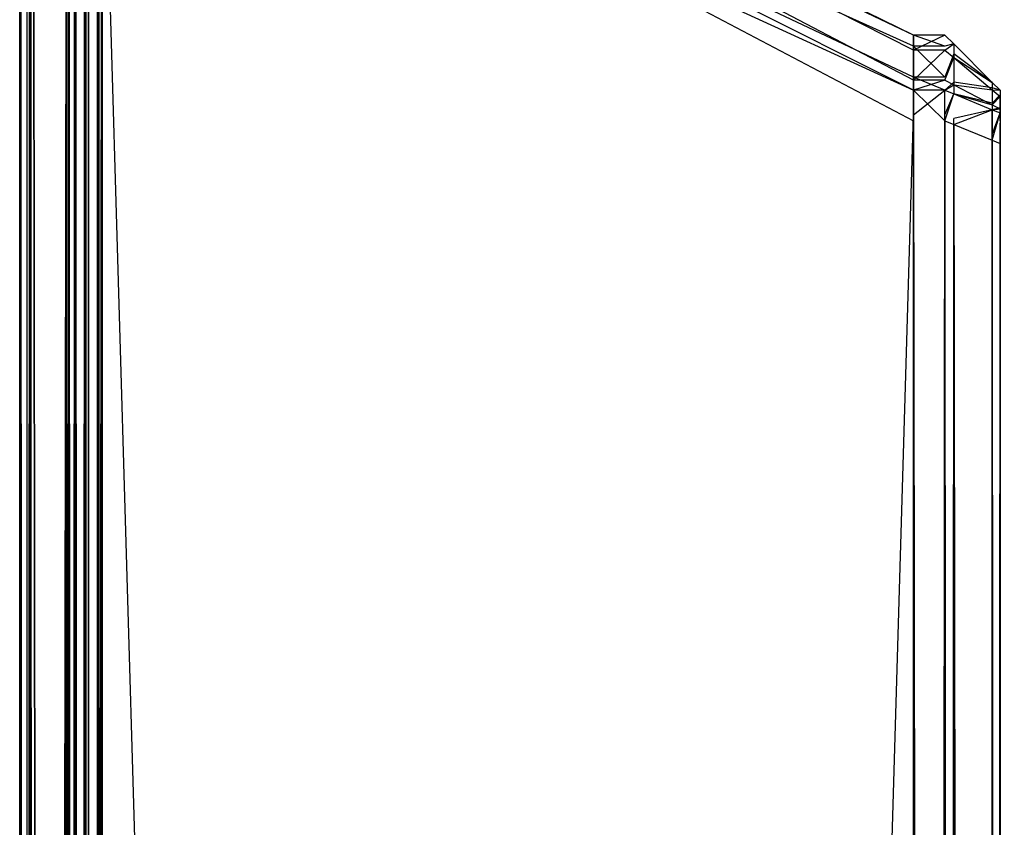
# Model space of a CAD drawing. Extents: x -0.418 to 0, y -0.27 to 0.
# Tile 32 of 99: x -0.418 to -0.40906, y -0.02946 to -0.02213. Entities that reach past the tile are written whole.
import ezdxf

# ---------------------------------------------------------------- set-up
doc = ezdxf.new("R2010")
doc.units = 0
for name, color, linetype in [('L13_KORPUS1_3___REPLACEMTFOREMP', 7, 'CONTINUOUS'), ('L15_KORPUS1_1___REPLACEMTFOREMP', 7, 'CONTINUOUS'), ('L16_KORPUS1_0___REPLACEMTFOREMP', 7, 'CONTINUOUS')]:
    doc.layers.add(name, color=color, linetype=linetype)

msp = doc.modelspace()

# ---------------------------------------------------------------- linework, layer by layer
at = {"layer": 'L13_KORPUS1_3___REPLACEMTFOREMP', "color": 8}
for points, invisible_edges in [([(-0.409887, -0.022274, 0.007625), (-0.417257, -0.018771, 0.007526), (-0.417257, -0.018672, 0.007625), (-0.409887, -0.022274, 0.007625)], 14), ([(-0.417257, -0.018672, 0.929128), (-0.409887, -0.022411, 0.929264), (-0.409887, -0.022274, 0.929128), (-0.417257, -0.018672, 0.929128)], 13), ([(-0.409887, -0.022411, 0.929264), (-0.417257, -0.018672, 0.929128), (-0.417257, -0.018808, 0.929264), (-0.409887, -0.022411, 0.929264)], 14), ([(-0.417257, -0.018672, 0.928856), (-0.409887, -0.022274, 0.929128), (-0.409887, -0.022274, 0.928856), (-0.417257, -0.018672, 0.928856)], 13), ([(-0.409887, -0.022274, 0.929128), (-0.417257, -0.018672, 0.928856), (-0.417257, -0.018672, 0.929128), (-0.409887, -0.022274, 0.929128)], 14), ([(-0.417257, -0.018672, 0.007876), (-0.409887, -0.022274, 0.928856), (-0.409887, -0.022274, 0.007876), (-0.417257, -0.018672, 0.007876)], 13), ([(-0.409887, -0.022274, 0.928856), (-0.417257, -0.018672, 0.007876), (-0.417257, -0.018672, 0.928856), (-0.409887, -0.022274, 0.928856)], 14), ([(-0.417257, -0.018672, 0.007625), (-0.409887, -0.022274, 0.007876), (-0.409887, -0.022274, 0.007625), (-0.417257, -0.018672, 0.007625)], 13), ([(-0.409887, -0.022274, 0.007876), (-0.417257, -0.018672, 0.007625), (-0.417257, -0.018672, 0.007876), (-0.409887, -0.022274, 0.007876)], 14), ([(-0.409887, -0.022373, 0.007526), (-0.417257, -0.019054, 0.007242), (-0.417257, -0.018771, 0.007526), (-0.409887, -0.022373, 0.007526)], 14), ([(-0.417257, -0.018771, 0.007526), (-0.409887, -0.022274, 0.007625), (-0.409887, -0.022373, 0.007526), (-0.417257, -0.018771, 0.007526)], 13), ([(-0.417257, -0.018808, 0.929264), (-0.409887, -0.022682, 0.929536), (-0.409887, -0.022411, 0.929264), (-0.417257, -0.018808, 0.929264)], 13), ([(-0.409887, -0.022682, 0.929536), (-0.417257, -0.018808, 0.929264), (-0.417257, -0.01908, 0.929536), (-0.409887, -0.022682, 0.929536)], 14), ([(-0.409887, -0.022657, 0.007242), (-0.417257, -0.019172, 0.007125), (-0.417257, -0.019054, 0.007242), (-0.409887, -0.022657, 0.007242)], 14), ([(-0.417257, -0.019054, 0.007242), (-0.409887, -0.022373, 0.007526), (-0.409887, -0.022657, 0.007242), (-0.417257, -0.019054, 0.007242)], 13), ([(-0.417257, -0.01908, 0.929536), (-0.409887, -0.022774, 0.929628), (-0.409887, -0.022682, 0.929536), (-0.417257, -0.01908, 0.929536)], 13), ([(-0.409887, -0.022774, 0.929628), (-0.417257, -0.01908, 0.929536), (-0.417257, -0.019172, 0.929628), (-0.409887, -0.022774, 0.929628)], 14), ([(-0.417257, -0.019172, 0.007125), (-0.409887, -0.022657, 0.007242), (-0.409887, -0.022774, 0.007125), (-0.417257, -0.019172, 0.007125)], 13), ([(-0.409887, -0.023052, 0.929628), (-0.417257, -0.019172, 0.929628), (-0.417257, -0.019449, 0.929628), (-0.409887, -0.023052, 0.929628)], 13), ([(-0.417257, -0.019172, 0.929628), (-0.409887, -0.023052, 0.929628), (-0.409887, -0.022774, 0.929628), (-0.417257, -0.019172, 0.929628)], 14), ([(-0.409887, -0.022774, 0.007125), (-0.417257, -0.019395, 0.007125), (-0.417257, -0.019172, 0.007125), (-0.409887, -0.022774, 0.007125)], 13), ([(-0.417502, -0.019395, 0.007125), (-0.417578, -0.269483, 0.007201), (-0.417578, -0.019426, 0.007201), (-0.417502, -0.019395, 0.007125)], 13), ([(-0.417578, -0.269483, 0.007201), (-0.417502, -0.019395, 0.007125), (-0.417502, -0.269514, 0.007125), (-0.417578, -0.269483, 0.007201)], 14), ([(-0.417257, -0.019395, 0.007125), (-0.417502, -0.269514, 0.007125), (-0.417502, -0.019395, 0.007125), (-0.417257, -0.019395, 0.007125)], 13), ([(-0.417502, -0.269514, 0.007125), (-0.417257, -0.019395, 0.007125), (-0.417257, -0.269514, 0.007125), (-0.417502, -0.269514, 0.007125)], 14), ([(-0.417257, -0.019395, 0.007125), (-0.409887, -0.022774, 0.007125), (-0.409887, -0.022997, 0.007125), (-0.417257, -0.019395, 0.007125)], 14), ([(-0.409887, -0.022997, 0.007125), (-0.417257, -0.269514, 0.007125), (-0.417257, -0.019395, 0.007125), (-0.409887, -0.022997, 0.007125)], 13), ([(-0.417913, -0.269344, 0.007535), (-0.417578, -0.019426, 0.007201), (-0.417578, -0.269483, 0.007201), (-0.417913, -0.269344, 0.007535)], 13), ([(-0.417578, -0.019426, 0.007201), (-0.417913, -0.269344, 0.007535), (-0.417913, -0.019565, 0.007535), (-0.417578, -0.019426, 0.007201)], 14), ([(-0.417578, -0.019481, 0.929552), (-0.417913, -0.269296, 0.929217), (-0.417578, -0.269435, 0.929552), (-0.417578, -0.019481, 0.929552)], 13), ([(-0.417913, -0.269296, 0.929217), (-0.417578, -0.019481, 0.929552), (-0.417913, -0.019619, 0.929217), (-0.417913, -0.269296, 0.929217)], 14), ([(-0.417502, -0.019449, 0.929628), (-0.417578, -0.269435, 0.929552), (-0.417502, -0.269466, 0.929628), (-0.417502, -0.019449, 0.929628)], 13), ([(-0.417578, -0.269435, 0.929552), (-0.417502, -0.019449, 0.929628), (-0.417578, -0.019481, 0.929552), (-0.417578, -0.269435, 0.929552)], 14), ([(-0.417257, -0.269466, 0.929628), (-0.417502, -0.019449, 0.929628), (-0.417502, -0.269466, 0.929628), (-0.417257, -0.269466, 0.929628)], 13), ([(-0.417502, -0.019449, 0.929628), (-0.417257, -0.269466, 0.929628), (-0.417257, -0.019449, 0.929628), (-0.417502, -0.019449, 0.929628)], 14), ([(-0.409887, -0.269466, 0.929628), (-0.417257, -0.019449, 0.929628), (-0.417257, -0.269466, 0.929628), (-0.409887, -0.269466, 0.929628)], 13), ([(-0.417257, -0.019449, 0.929628), (-0.409887, -0.269466, 0.929628), (-0.409887, -0.023052, 0.929628), (-0.417257, -0.019449, 0.929628)], 14), ([(-0.418002, -0.269307, 0.007625), (-0.417913, -0.019565, 0.007535), (-0.417913, -0.269344, 0.007535), (-0.418002, -0.269307, 0.007625)], 13), ([(-0.417913, -0.019565, 0.007535), (-0.418002, -0.269307, 0.007625), (-0.418002, -0.019602, 0.007625), (-0.417913, -0.019565, 0.007535)], 14), ([(-0.418002, -0.019602, 0.007747), (-0.418002, -0.269307, 0.007625), (-0.418002, -0.269307, 0.007747), (-0.418002, -0.019602, 0.007747)], 13), ([(-0.418002, -0.269307, 0.007625), (-0.418002, -0.019602, 0.007747), (-0.418002, -0.019602, 0.007625), (-0.418002, -0.269307, 0.007625)], 14), ([(-0.418002, -0.269307, 0.007747), (-0.418002, -0.269259, 0.929006), (-0.418002, -0.019602, 0.007747), (-0.418002, -0.269307, 0.007747)], 13), ([(-0.418002, -0.019602, 0.007747), (-0.418002, -0.269259, 0.929006), (-0.418002, -0.019656, 0.929006), (-0.418002, -0.019602, 0.007747)], 10), ([(-0.417913, -0.019619, 0.929217), (-0.418002, -0.269259, 0.929128), (-0.417913, -0.269296, 0.929217), (-0.417913, -0.019619, 0.929217)], 13), ([(-0.418002, -0.269259, 0.929128), (-0.417913, -0.019619, 0.929217), (-0.418002, -0.019656, 0.929128), (-0.418002, -0.269259, 0.929128)], 14), ([(-0.418002, -0.019656, 0.929128), (-0.418002, -0.269259, 0.929006), (-0.418002, -0.269259, 0.929128), (-0.418002, -0.019656, 0.929128)], 13), ([(-0.418002, -0.269259, 0.929006), (-0.418002, -0.019656, 0.929128), (-0.418002, -0.019656, 0.929006), (-0.418002, -0.269259, 0.929006)], 14), ([(-0.409887, -0.022274, 0.007625), (-0.409603, -0.022373, 0.007526), (-0.409887, -0.022373, 0.007526), (-0.409887, -0.022274, 0.007625)], 13), ([(-0.409603, -0.022373, 0.007526), (-0.409887, -0.022274, 0.007625), (-0.409603, -0.022274, 0.007625), (-0.409603, -0.022373, 0.007526)], 14), ([(-0.409887, -0.022274, 0.007876), (-0.409603, -0.022274, 0.007625), (-0.409887, -0.022274, 0.007625), (-0.409887, -0.022274, 0.007876)], 13), ([(-0.409603, -0.022274, 0.007625), (-0.409887, -0.022274, 0.007876), (-0.409603, -0.022274, 0.007876), (-0.409603, -0.022274, 0.007625)], 14), ([(-0.409887, -0.022274, 0.928856), (-0.409603, -0.022274, 0.007876), (-0.409887, -0.022274, 0.007876), (-0.409887, -0.022274, 0.928856)], 13), ([(-0.409603, -0.022274, 0.007876), (-0.409887, -0.022274, 0.928856), (-0.409603, -0.022274, 0.928856), (-0.409603, -0.022274, 0.007876)], 14), ([(-0.409887, -0.022274, 0.929128), (-0.409603, -0.022274, 0.928856), (-0.409887, -0.022274, 0.928856), (-0.409887, -0.022274, 0.929128)], 13), ([(-0.409603, -0.022274, 0.928856), (-0.409887, -0.022274, 0.929128), (-0.409603, -0.022274, 0.929128), (-0.409603, -0.022274, 0.928856)], 14), ([(-0.409887, -0.022411, 0.929264), (-0.409603, -0.022274, 0.929128), (-0.409887, -0.022274, 0.929128), (-0.409887, -0.022411, 0.929264)], 13), ([(-0.409603, -0.022274, 0.929128), (-0.409887, -0.022411, 0.929264), (-0.409603, -0.022411, 0.929264), (-0.409603, -0.022274, 0.929128)], 14), ([(-0.409523, -0.022354, 0.007658), (-0.409603, -0.022373, 0.007526), (-0.409603, -0.022274, 0.007625), (-0.409523, -0.022354, 0.007658)], 14), ([(-0.409603, -0.022274, 0.928856), (-0.409523, -0.022354, 0.007909), (-0.409603, -0.022274, 0.007876), (-0.409603, -0.022274, 0.928856)], 13), ([(-0.409523, -0.022354, 0.007909), (-0.409603, -0.022274, 0.928856), (-0.409523, -0.022354, 0.928823), (-0.409523, -0.022354, 0.007909)], 14), ([(-0.409603, -0.022274, 0.928856), (-0.409523, -0.022354, 0.929095), (-0.409523, -0.022354, 0.928823), (-0.409603, -0.022274, 0.928856)], 13), ([(-0.409523, -0.022354, 0.929095), (-0.409603, -0.022274, 0.928856), (-0.409603, -0.022274, 0.929128), (-0.409523, -0.022354, 0.929095)], 14), ([(-0.409603, -0.022274, 0.007876), (-0.409523, -0.022354, 0.007658), (-0.409603, -0.022274, 0.007625), (-0.409603, -0.022274, 0.007876)], 13), ([(-0.409523, -0.022354, 0.007658), (-0.409603, -0.022274, 0.007876), (-0.409523, -0.022354, 0.007909), (-0.409523, -0.022354, 0.007658)], 14), ([(-0.409603, -0.022411, 0.929264), (-0.409523, -0.022354, 0.929095), (-0.409603, -0.022274, 0.929128), (-0.409603, -0.022411, 0.929264)], 14), ([(-0.409887, -0.022373, 0.007526), (-0.409603, -0.022657, 0.007242), (-0.409887, -0.022657, 0.007242), (-0.409887, -0.022373, 0.007526)], 13), ([(-0.409603, -0.022657, 0.007242), (-0.409887, -0.022373, 0.007526), (-0.409603, -0.022373, 0.007526), (-0.409603, -0.022657, 0.007242)], 14), ([(-0.409887, -0.022682, 0.929536), (-0.409603, -0.022411, 0.929264), (-0.409887, -0.022411, 0.929264), (-0.409887, -0.022682, 0.929536)], 13), ([(-0.409603, -0.022411, 0.929264), (-0.409887, -0.022682, 0.929536), (-0.409603, -0.022682, 0.929536), (-0.409603, -0.022411, 0.929264)], 14), ([(-0.409603, -0.022373, 0.007526), (-0.409523, -0.022354, 0.007658), (-0.409523, -0.022444, 0.007568), (-0.409603, -0.022373, 0.007526)], 13), ([(-0.409523, -0.022354, 0.929095), (-0.409603, -0.022411, 0.929264), (-0.409523, -0.022478, 0.929219), (-0.409523, -0.022354, 0.929095)], 13), ([(-0.409523, -0.022444, 0.007568), (-0.409603, -0.022657, 0.007242), (-0.409603, -0.022373, 0.007526), (-0.409523, -0.022444, 0.007568)], 14), ([(-0.409603, -0.022682, 0.929536), (-0.409523, -0.022478, 0.929219), (-0.409603, -0.022411, 0.929264), (-0.409603, -0.022682, 0.929536)], 14), ([(-0.409174, -0.022703, 0.007803), (-0.409523, -0.022444, 0.007568), (-0.409523, -0.022354, 0.007658), (-0.409174, -0.022703, 0.007803)], 14), ([(-0.409523, -0.022478, 0.929219), (-0.409174, -0.022703, 0.92895), (-0.409523, -0.022354, 0.929095), (-0.409523, -0.022478, 0.929219)], 14), ([(-0.409523, -0.022354, 0.007909), (-0.409174, -0.022703, 0.007803), (-0.409523, -0.022354, 0.007658), (-0.409523, -0.022354, 0.007909)], 13), ([(-0.409174, -0.022703, 0.007803), (-0.409523, -0.022354, 0.007909), (-0.409174, -0.022703, 0.008053), (-0.409174, -0.022703, 0.007803)], 14), ([(-0.409523, -0.022354, 0.928823), (-0.409174, -0.022703, 0.92895), (-0.409174, -0.022703, 0.928679), (-0.409523, -0.022354, 0.928823)], 13), ([(-0.409174, -0.022703, 0.92895), (-0.409523, -0.022354, 0.928823), (-0.409523, -0.022354, 0.929095), (-0.409174, -0.022703, 0.92895)], 14), ([(-0.409523, -0.022354, 0.928823), (-0.409174, -0.022703, 0.008053), (-0.409523, -0.022354, 0.007909), (-0.409523, -0.022354, 0.928823)], 13), ([(-0.409174, -0.022703, 0.008053), (-0.409523, -0.022354, 0.928823), (-0.409174, -0.022703, 0.928679), (-0.409174, -0.022703, 0.008053)], 14), ([(-0.409603, -0.022657, 0.007242), (-0.409523, -0.022444, 0.007568), (-0.409523, -0.022701, 0.007311), (-0.409603, -0.022657, 0.007242)], 13), ([(-0.409523, -0.022478, 0.929219), (-0.409603, -0.022682, 0.929536), (-0.409523, -0.022724, 0.929465), (-0.409523, -0.022478, 0.929219)], 13), ([(-0.409174, -0.022752, 0.007753), (-0.409523, -0.022701, 0.007311), (-0.409523, -0.022444, 0.007568), (-0.409174, -0.022752, 0.007753)], 14), ([(-0.409523, -0.022444, 0.007568), (-0.409174, -0.022703, 0.007803), (-0.409174, -0.022752, 0.007753), (-0.409523, -0.022444, 0.007568)], 13), ([(-0.409523, -0.022724, 0.929465), (-0.409174, -0.022771, 0.929018), (-0.409523, -0.022478, 0.929219), (-0.409523, -0.022724, 0.929465)], 14), ([(-0.409174, -0.022703, 0.92895), (-0.409523, -0.022478, 0.929219), (-0.409174, -0.022771, 0.929018), (-0.409174, -0.022703, 0.92895)], 13), ([(-0.409887, -0.022657, 0.007242), (-0.409603, -0.022774, 0.007125), (-0.409887, -0.022774, 0.007125), (-0.409887, -0.022657, 0.007242)], 13), ([(-0.409603, -0.022774, 0.007125), (-0.409887, -0.022657, 0.007242), (-0.409603, -0.022657, 0.007242), (-0.409603, -0.022774, 0.007125)], 14), ([(-0.409887, -0.022774, 0.929628), (-0.409603, -0.022682, 0.929536), (-0.409887, -0.022682, 0.929536), (-0.409887, -0.022774, 0.929628)], 13), ([(-0.409603, -0.022682, 0.929536), (-0.409887, -0.022774, 0.929628), (-0.409603, -0.022774, 0.929628), (-0.409603, -0.022682, 0.929536)], 14), ([(-0.409523, -0.022701, 0.007311), (-0.409603, -0.022774, 0.007125), (-0.409603, -0.022657, 0.007242), (-0.409523, -0.022701, 0.007311)], 14), ([(-0.409603, -0.022774, 0.929628), (-0.409523, -0.022724, 0.929465), (-0.409603, -0.022682, 0.929536), (-0.409603, -0.022774, 0.929628)], 14), ([(-0.409603, -0.022774, 0.007125), (-0.409523, -0.022701, 0.007311), (-0.409523, -0.022807, 0.007205), (-0.409603, -0.022774, 0.007125)], 13), ([(-0.409523, -0.022701, 0.007311), (-0.409174, -0.022752, 0.007753), (-0.409174, -0.022893, 0.007612), (-0.409523, -0.022701, 0.007311)], 13), ([(-0.409174, -0.022893, 0.007612), (-0.409523, -0.022807, 0.007205), (-0.409523, -0.022701, 0.007311), (-0.409174, -0.022893, 0.007612)], 14), ([(-0.409603, -0.023052, 0.929628), (-0.409887, -0.022774, 0.929628), (-0.409887, -0.023052, 0.929628), (-0.409603, -0.023052, 0.929628)], 13), ([(-0.409887, -0.022774, 0.929628), (-0.409603, -0.023052, 0.929628), (-0.409603, -0.022774, 0.929628), (-0.409887, -0.022774, 0.929628)], 14), ([(-0.409603, -0.022774, 0.007125), (-0.409887, -0.022997, 0.007125), (-0.409887, -0.022774, 0.007125), (-0.409603, -0.022774, 0.007125)], 13), ([(-0.409887, -0.022997, 0.007125), (-0.409603, -0.022774, 0.007125), (-0.409603, -0.022997, 0.007125), (-0.409887, -0.022997, 0.007125)], 14), ([(-0.409523, -0.022724, 0.929465), (-0.409603, -0.022774, 0.929628), (-0.409523, -0.022807, 0.929548), (-0.409523, -0.022724, 0.929465)], 13), ([(-0.409523, -0.022807, 0.007205), (-0.409603, -0.022997, 0.007125), (-0.409603, -0.022774, 0.007125), (-0.409523, -0.022807, 0.007205)], 13), ([(-0.409603, -0.023052, 0.929628), (-0.409523, -0.022807, 0.929548), (-0.409603, -0.022774, 0.929628), (-0.409603, -0.023052, 0.929628)], 14), ([(-0.409174, -0.022771, 0.929018), (-0.409523, -0.022724, 0.929465), (-0.409174, -0.022906, 0.929153), (-0.409174, -0.022771, 0.929018)], 13), ([(-0.409523, -0.022807, 0.929548), (-0.409174, -0.022906, 0.929153), (-0.409523, -0.022724, 0.929465), (-0.409523, -0.022807, 0.929548)], 14), ([(-0.409103, -0.022774, 0.007832), (-0.409174, -0.022752, 0.007753), (-0.409174, -0.022703, 0.007803), (-0.409103, -0.022774, 0.007832)], 14), ([(-0.409174, -0.022703, 0.928679), (-0.409103, -0.022774, 0.008083), (-0.409174, -0.022703, 0.008053), (-0.409174, -0.022703, 0.928679)], 13), ([(-0.409103, -0.022774, 0.008083), (-0.409174, -0.022703, 0.928679), (-0.409103, -0.022774, 0.92865), (-0.409103, -0.022774, 0.008083)], 14), ([(-0.409174, -0.022703, 0.928679), (-0.409103, -0.022774, 0.928921), (-0.409103, -0.022774, 0.92865), (-0.409174, -0.022703, 0.928679)], 13), ([(-0.409103, -0.022774, 0.928921), (-0.409174, -0.022703, 0.928679), (-0.409174, -0.022703, 0.92895), (-0.409103, -0.022774, 0.928921)], 14), ([(-0.409174, -0.022703, 0.008053), (-0.409103, -0.022774, 0.007832), (-0.409174, -0.022703, 0.007803), (-0.409174, -0.022703, 0.008053)], 13), ([(-0.409103, -0.022774, 0.007832), (-0.409174, -0.022703, 0.008053), (-0.409103, -0.022774, 0.008083), (-0.409103, -0.022774, 0.007832)], 14), ([(-0.409174, -0.022771, 0.929018), (-0.409103, -0.022774, 0.928921), (-0.409174, -0.022703, 0.92895), (-0.409174, -0.022771, 0.929018)], 14), ([(-0.409103, -0.022815, 0.007791), (-0.409174, -0.022893, 0.007612), (-0.409174, -0.022752, 0.007753), (-0.409103, -0.022815, 0.007791)], 14), ([(-0.409174, -0.022752, 0.007753), (-0.409103, -0.022774, 0.007832), (-0.409103, -0.022815, 0.007791), (-0.409174, -0.022752, 0.007753)], 13), ([(-0.409174, -0.022906, 0.929153), (-0.409103, -0.022831, 0.928977), (-0.409174, -0.022771, 0.929018), (-0.409174, -0.022906, 0.929153)], 14), ([(-0.409103, -0.022774, 0.928921), (-0.409174, -0.022771, 0.929018), (-0.409103, -0.022831, 0.928977), (-0.409103, -0.022774, 0.928921)], 13), ([(-0.409103, -0.022993, 0.007923), (-0.409103, -0.022815, 0.007791), (-0.409103, -0.022774, 0.007832), (-0.409103, -0.022993, 0.007923)], 14), ([(-0.409103, -0.022993, 0.008083), (-0.409103, -0.022774, 0.92865), (-0.409103, -0.022993, 0.92865), (-0.409103, -0.022993, 0.008083)], 13), ([(-0.409103, -0.022774, 0.92865), (-0.409103, -0.022993, 0.008083), (-0.409103, -0.022774, 0.008083), (-0.409103, -0.022774, 0.92865)], 14), ([(-0.409103, -0.022993, 0.007923), (-0.409103, -0.022774, 0.008083), (-0.409103, -0.022993, 0.008083), (-0.409103, -0.022993, 0.007923)], 13), ([(-0.409103, -0.022774, 0.008083), (-0.409103, -0.022993, 0.007923), (-0.409103, -0.022774, 0.007832), (-0.409103, -0.022774, 0.008083)], 14), ([(-0.409103, -0.022831, 0.928977), (-0.409103, -0.022993, 0.92883), (-0.409103, -0.022774, 0.928921), (-0.409103, -0.022831, 0.928977)], 14), ([(-0.409103, -0.022993, 0.92865), (-0.409103, -0.022774, 0.928921), (-0.409103, -0.022993, 0.92883), (-0.409103, -0.022993, 0.92865)], 13), ([(-0.409103, -0.022774, 0.928921), (-0.409103, -0.022993, 0.92865), (-0.409103, -0.022774, 0.92865), (-0.409103, -0.022774, 0.928921)], 14), ([(-0.409603, -0.022997, 0.007125), (-0.409523, -0.022807, 0.007205), (-0.409523, -0.02303, 0.007205), (-0.409603, -0.022997, 0.007125)], 14), ([(-0.409523, -0.022807, 0.929548), (-0.409603, -0.023052, 0.929628), (-0.409523, -0.023085, 0.929548), (-0.409523, -0.022807, 0.929548)], 13), ([(-0.409174, -0.022906, 0.929153), (-0.409523, -0.022807, 0.929548), (-0.409174, -0.022952, 0.929199), (-0.409174, -0.022906, 0.929153)], 13), ([(-0.409523, -0.022807, 0.007205), (-0.409174, -0.022893, 0.007612), (-0.409174, -0.022952, 0.007554), (-0.409523, -0.022807, 0.007205)], 13), ([(-0.409523, -0.023085, 0.929548), (-0.409174, -0.022952, 0.929199), (-0.409523, -0.022807, 0.929548), (-0.409523, -0.023085, 0.929548)], 14), ([(-0.409174, -0.022952, 0.007554), (-0.409523, -0.02303, 0.007205), (-0.409523, -0.022807, 0.007205), (-0.409174, -0.022952, 0.007554)], 14), ([(-0.409174, -0.022893, 0.007612), (-0.409103, -0.022815, 0.007791), (-0.409103, -0.022933, 0.007674), (-0.409174, -0.022893, 0.007612)], 13), ([(-0.409103, -0.022831, 0.928977), (-0.409174, -0.022906, 0.929153), (-0.409103, -0.022943, 0.92909), (-0.409103, -0.022831, 0.928977)], 13), ([(-0.409103, -0.023009, 0.007907), (-0.409103, -0.022933, 0.007674), (-0.409103, -0.022815, 0.007791), (-0.409103, -0.023009, 0.007907)], 14), ([(-0.409103, -0.022815, 0.007791), (-0.409103, -0.022993, 0.007923), (-0.409103, -0.023009, 0.007907), (-0.409103, -0.022815, 0.007791)], 13), ([(-0.409103, -0.022943, 0.92909), (-0.409103, -0.023015, 0.928851), (-0.409103, -0.022831, 0.928977), (-0.409103, -0.022943, 0.92909)], 14), ([(-0.409103, -0.022993, 0.92883), (-0.409103, -0.022831, 0.928977), (-0.409103, -0.023015, 0.928851), (-0.409103, -0.022993, 0.92883)], 13), ([(-0.409174, -0.022952, 0.929199), (-0.409523, -0.023085, 0.929548), (-0.409174, -0.023229, 0.929199), (-0.409174, -0.022952, 0.929199)], 13), ([(-0.409523, -0.02303, 0.007205), (-0.409174, -0.022952, 0.007554), (-0.409174, -0.023175, 0.007554), (-0.409523, -0.02303, 0.007205)], 13), ([(-0.409103, -0.022933, 0.007674), (-0.409174, -0.022952, 0.007554), (-0.409174, -0.022893, 0.007612), (-0.409103, -0.022933, 0.007674)], 14), ([(-0.409174, -0.022952, 0.929199), (-0.409103, -0.022943, 0.92909), (-0.409174, -0.022906, 0.929153), (-0.409174, -0.022952, 0.929199)], 14), ([(-0.409174, -0.022952, 0.007554), (-0.409103, -0.022933, 0.007674), (-0.409103, -0.022981, 0.007625), (-0.409174, -0.022952, 0.007554)], 13), ([(-0.409103, -0.022943, 0.92909), (-0.409174, -0.022952, 0.929199), (-0.409103, -0.022981, 0.929128), (-0.409103, -0.022943, 0.92909)], 13), ([(-0.409103, -0.022981, 0.007625), (-0.409174, -0.023175, 0.007554), (-0.409174, -0.022952, 0.007554), (-0.409103, -0.022981, 0.007625)], 13), ([(-0.409174, -0.023229, 0.929199), (-0.409103, -0.022981, 0.929128), (-0.409174, -0.022952, 0.929199), (-0.409174, -0.023229, 0.929199)], 14), ([(-0.409103, -0.022933, 0.007674), (-0.409103, -0.023009, 0.007907), (-0.409103, -0.023053, 0.007862), (-0.409103, -0.022933, 0.007674)], 13), ([(-0.409103, -0.023053, 0.007862), (-0.409103, -0.022981, 0.007625), (-0.409103, -0.022933, 0.007674), (-0.409103, -0.023053, 0.007862)], 14), ([(-0.409103, -0.023015, 0.928851), (-0.409103, -0.022943, 0.92909), (-0.409103, -0.023057, 0.928894), (-0.409103, -0.023015, 0.928851)], 13), ([(-0.409103, -0.022981, 0.929128), (-0.409103, -0.023057, 0.928894), (-0.409103, -0.022943, 0.92909), (-0.409103, -0.022981, 0.929128)], 14), ([(-0.417257, -0.269514, 0.007125), (-0.409887, -0.022997, 0.007125), (-0.409887, -0.269514, 0.007125), (-0.417257, -0.269514, 0.007125)], 14), ([(-0.409603, -0.022997, 0.007125), (-0.409887, -0.269514, 0.007125), (-0.409887, -0.022997, 0.007125), (-0.409603, -0.022997, 0.007125)], 13), ([(-0.409887, -0.269514, 0.007125), (-0.409603, -0.022997, 0.007125), (-0.409603, -0.269514, 0.007125), (-0.409887, -0.269514, 0.007125)], 14), ([(-0.409603, -0.269466, 0.929628), (-0.409887, -0.023052, 0.929628), (-0.409887, -0.269466, 0.929628), (-0.409603, -0.269466, 0.929628)], 13), ([(-0.409887, -0.023052, 0.929628), (-0.409603, -0.269466, 0.929628), (-0.409603, -0.023052, 0.929628), (-0.409887, -0.023052, 0.929628)], 14), ([(-0.409523, -0.02303, 0.007205), (-0.409603, -0.269514, 0.007125), (-0.409603, -0.022997, 0.007125), (-0.409523, -0.02303, 0.007205)], 13), ([(-0.409603, -0.269514, 0.007125), (-0.409523, -0.02303, 0.007205), (-0.409523, -0.269481, 0.007205), (-0.409603, -0.269514, 0.007125)], 14), ([(-0.409523, -0.269433, 0.929548), (-0.409603, -0.023052, 0.929628), (-0.409603, -0.269466, 0.929628), (-0.409523, -0.269433, 0.929548)], 13), ([(-0.409603, -0.023052, 0.929628), (-0.409523, -0.269433, 0.929548), (-0.409523, -0.023085, 0.929548), (-0.409603, -0.023052, 0.929628)], 14), ([(-0.409523, -0.02303, 0.007205), (-0.409174, -0.269337, 0.007554), (-0.409523, -0.269481, 0.007205), (-0.409523, -0.02303, 0.007205)], 13), ([(-0.409174, -0.269337, 0.007554), (-0.409523, -0.02303, 0.007205), (-0.409174, -0.023175, 0.007554), (-0.409174, -0.269337, 0.007554)], 14), ([(-0.409174, -0.023175, 0.007554), (-0.409103, -0.022981, 0.007625), (-0.409103, -0.023204, 0.007625), (-0.409174, -0.023175, 0.007554)], 14), ([(-0.409103, -0.022981, 0.929128), (-0.409174, -0.023229, 0.929199), (-0.409103, -0.023258, 0.929128), (-0.409103, -0.022981, 0.929128)], 13), ([(-0.409103, -0.023057, 0.928894), (-0.409103, -0.022981, 0.929128), (-0.409103, -0.023072, 0.928909), (-0.409103, -0.023057, 0.928894)], 13), ([(-0.409103, -0.023072, 0.007844), (-0.409103, -0.023204, 0.007625), (-0.409103, -0.022981, 0.007625), (-0.409103, -0.023072, 0.007844)], 14), ([(-0.409103, -0.023258, 0.928909), (-0.409103, -0.022981, 0.929128), (-0.409103, -0.023258, 0.929128), (-0.409103, -0.023258, 0.928909)], 13), ([(-0.409103, -0.022981, 0.929128), (-0.409103, -0.023258, 0.928909), (-0.409103, -0.023072, 0.928909), (-0.409103, -0.022981, 0.929128)], 14), ([(-0.409103, -0.022981, 0.007625), (-0.409103, -0.023053, 0.007862), (-0.409103, -0.023072, 0.007844), (-0.409103, -0.022981, 0.007625)], 13), ([(-0.409103, -0.023015, 0.928851), (-0.409103, -0.023009, 0.007907), (-0.409103, -0.022993, 0.92883), (-0.409103, -0.023015, 0.928851)], 15), ([(-0.409103, -0.022993, 0.92883), (-0.409103, -0.023009, 0.007907), (-0.409103, -0.022993, 0.008083), (-0.409103, -0.022993, 0.92883)], 15), ([(-0.409103, -0.022993, 0.008083), (-0.409103, -0.023009, 0.007907), (-0.409103, -0.022993, 0.007923), (-0.409103, -0.022993, 0.008083)], 15), ([(-0.409103, -0.022993, 0.92883), (-0.409103, -0.022993, 0.008083), (-0.409103, -0.022993, 0.92865), (-0.409103, -0.022993, 0.92883)], 13), ([(-0.409103, -0.023015, 0.928851), (-0.409103, -0.023053, 0.007862), (-0.409103, -0.023009, 0.007907), (-0.409103, -0.023015, 0.928851)], 15), ([(-0.409103, -0.023057, 0.928894), (-0.409103, -0.023053, 0.007862), (-0.409103, -0.023015, 0.928851), (-0.409103, -0.023057, 0.928894)], 15), ([(-0.409103, -0.023057, 0.928894), (-0.409103, -0.023072, 0.007844), (-0.409103, -0.023053, 0.007862), (-0.409103, -0.023057, 0.928894)], 15), ([(-0.409103, -0.023072, 0.928909), (-0.409103, -0.023072, 0.007844), (-0.409103, -0.023057, 0.928894), (-0.409103, -0.023072, 0.928909)], 15), ([(-0.409174, -0.269289, 0.929199), (-0.409523, -0.023085, 0.929548), (-0.409523, -0.269433, 0.929548), (-0.409174, -0.269289, 0.929199)], 13), ([(-0.409523, -0.023085, 0.929548), (-0.409174, -0.269289, 0.929199), (-0.409174, -0.023229, 0.929199), (-0.409523, -0.023085, 0.929548)], 14), ([(-0.409103, -0.023204, 0.007625), (-0.409103, -0.023072, 0.007844), (-0.409103, -0.023204, 0.007844), (-0.409103, -0.023204, 0.007625)], 13), ([(-0.409103, -0.023258, 0.928909), (-0.409103, -0.023204, 0.007844), (-0.409103, -0.023072, 0.928909), (-0.409103, -0.023258, 0.928909)], 13), ([(-0.409103, -0.023072, 0.928909), (-0.409103, -0.023204, 0.007844), (-0.409103, -0.023072, 0.007844), (-0.409103, -0.023072, 0.928909)], 10), ([(-0.409103, -0.023204, 0.007625), (-0.409174, -0.269337, 0.007554), (-0.409174, -0.023175, 0.007554), (-0.409103, -0.023204, 0.007625)], 13), ([(-0.409174, -0.269337, 0.007554), (-0.409103, -0.023204, 0.007625), (-0.409103, -0.269307, 0.007625), (-0.409174, -0.269337, 0.007554)], 14), ([(-0.409103, -0.269259, 0.929128), (-0.409174, -0.023229, 0.929199), (-0.409174, -0.269289, 0.929199), (-0.409103, -0.269259, 0.929128)], 13), ([(-0.409174, -0.023229, 0.929199), (-0.409103, -0.269259, 0.929128), (-0.409103, -0.023258, 0.929128), (-0.409174, -0.023229, 0.929199)], 14), ([(-0.409103, -0.269307, 0.007625), (-0.409103, -0.023204, 0.007844), (-0.409103, -0.269307, 0.007844), (-0.409103, -0.269307, 0.007625)], 13), ([(-0.409103, -0.023204, 0.007844), (-0.409103, -0.269307, 0.007625), (-0.409103, -0.023204, 0.007625), (-0.409103, -0.023204, 0.007844)], 14), ([(-0.409103, -0.269259, 0.928909), (-0.409103, -0.269307, 0.007844), (-0.409103, -0.023204, 0.007844), (-0.409103, -0.269259, 0.928909)], 13), ([(-0.409103, -0.269259, 0.928909), (-0.409103, -0.023204, 0.007844), (-0.409103, -0.023258, 0.928909), (-0.409103, -0.269259, 0.928909)], 10), ([(-0.409103, -0.269259, 0.928909), (-0.409103, -0.023258, 0.929128), (-0.409103, -0.269259, 0.929128), (-0.409103, -0.269259, 0.928909)], 13), ([(-0.409103, -0.023258, 0.929128), (-0.409103, -0.269259, 0.928909), (-0.409103, -0.023258, 0.928909), (-0.409103, -0.023258, 0.929128)], 14)]:
    msp.add_3dface(points, dxfattribs=dict(at, invisible_edges=invisible_edges))
at = {"layer": 'L15_KORPUS1_1___REPLACEMTFOREMP', "color": 8}
for points, invisible_edges in [([(-0.417375, -0.000869, 0.936), (-0.41737, -0.269229, 0.936), (-0.417288, -0.000782, 0.936), (-0.417375, -0.000869, 0.936)], 13), ([(-0.417369, -0.269228, 0.928306), (-0.417374, -0.00087, 0.928306), (-0.417287, -0.000783, 0.928306), (-0.417369, -0.269228, 0.928306)], 13), ([(-0.417288, -0.000782, 0.936), (-0.41737, -0.269229, 0.936), (-0.417291, -0.269307, 0.936), (-0.417288, -0.000782, 0.936)], 10), ([(-0.417369, -0.269228, 0.928306), (-0.417287, -0.000783, 0.928306), (-0.417291, -0.269306, 0.928306), (-0.417369, -0.269228, 0.928306)], 10), ([(-0.417288, -0.000782, 0.936), (-0.417291, -0.269307, 0.936), (-0.417254, -0.269344, 0.936), (-0.417288, -0.000782, 0.936)], 13), ([(-0.417291, -0.269306, 0.928306), (-0.417287, -0.000783, 0.928306), (-0.417254, -0.269343, 0.928306), (-0.417291, -0.269306, 0.928306)], 13), ([(-0.417288, -0.000782, 0.936), (-0.417254, -0.269344, 0.936), (-0.417254, -0.000749, 0.936), (-0.417288, -0.000782, 0.936)], 10), ([(-0.417254, -0.269343, 0.928306), (-0.417287, -0.000783, 0.928306), (-0.417254, -0.00075, 0.928306), (-0.417254, -0.269343, 0.928306)], 10), ([(-0.417254, -0.000749, 0.936), (-0.417254, -0.269344, 0.936), (-0.417094, -0.269344, 0.936), (-0.417254, -0.000749, 0.936)], 15), ([(-0.417254, -0.000749, 0.936), (-0.417094, -0.269344, 0.936), (-0.41709, -0.000749, 0.936), (-0.417254, -0.000749, 0.936)], 15), ([(-0.417254, -0.269343, 0.928306), (-0.417254, -0.00075, 0.928306), (-0.41709, -0.00075, 0.928306), (-0.417254, -0.269343, 0.928306)], 15), ([(-0.417254, -0.269343, 0.928306), (-0.41709, -0.00075, 0.928306), (-0.417094, -0.269343, 0.928306), (-0.417254, -0.269343, 0.928306)], 15), ([(-0.41709, -0.000749, 0.936), (-0.417094, -0.269344, 0.936), (-0.209, -0.269344, 0.936), (-0.41709, -0.000749, 0.936)], 15), ([(-0.417094, -0.269343, 0.928306), (-0.41709, -0.00075, 0.928306), (-0.209, -0.269343, 0.928306), (-0.417094, -0.269343, 0.928306)], 15), ([(-0.41709, -0.000749, 0.936), (-0.209, -0.269344, 0.936), (-0.209, -0.000749, 0.936), (-0.41709, -0.000749, 0.936)], 11), ([(-0.209, -0.269343, 0.928306), (-0.41709, -0.00075, 0.928306), (-0.209, -0.00075, 0.928306), (-0.209, -0.269343, 0.928306)], 11), ([(-0.418, -0.000841, 0.935434), (-0.418, -0.26923, 0.928978), (-0.418, -0.26923, 0.935434), (-0.418, -0.000841, 0.935434)], 13), ([(-0.418, -0.26923, 0.928978), (-0.418, -0.000841, 0.935434), (-0.418, -0.000841, 0.928978), (-0.418, -0.26923, 0.928978)], 14), ([(-0.418, -0.000841, 0.928978), (-0.418, -0.26923, 0.928806), (-0.418, -0.26923, 0.928978), (-0.418, -0.000841, 0.928978)], 13), ([(-0.418, -0.26923, 0.928806), (-0.418, -0.000841, 0.928978), (-0.418, -0.000841, 0.928806), (-0.418, -0.26923, 0.928806)], 14), ([(-0.418, -0.000841, 0.928806), (-0.417901, -0.269189, 0.928707), (-0.418, -0.26923, 0.928806), (-0.418, -0.000841, 0.928806)], 13), ([(-0.417901, -0.269189, 0.928707), (-0.418, -0.000841, 0.928806), (-0.417901, -0.000881, 0.928707), (-0.417901, -0.269189, 0.928707)], 14), ([(-0.418, -0.000841, 0.9355), (-0.418, -0.26923, 0.935434), (-0.418, -0.26923, 0.9355), (-0.418, -0.000841, 0.9355)], 13), ([(-0.418, -0.26923, 0.935434), (-0.418, -0.000841, 0.9355), (-0.418, -0.000841, 0.935434), (-0.418, -0.26923, 0.935434)], 14), ([(-0.417936, -0.269204, 0.935564), (-0.418, -0.000841, 0.9355), (-0.418, -0.26923, 0.9355), (-0.417936, -0.269204, 0.935564)], 13), ([(-0.418, -0.000841, 0.9355), (-0.417936, -0.269204, 0.935564), (-0.417936, -0.000867, 0.935564), (-0.418, -0.000841, 0.9355)], 14), ([(-0.41758, -0.269056, 0.93592), (-0.417936, -0.000867, 0.935564), (-0.417936, -0.269204, 0.935564), (-0.41758, -0.269056, 0.93592)], 13), ([(-0.417936, -0.000867, 0.935564), (-0.41758, -0.269056, 0.93592), (-0.41758, -0.001014, 0.93592), (-0.417936, -0.000867, 0.935564)], 14), ([(-0.417901, -0.000881, 0.928707), (-0.417557, -0.269047, 0.928363), (-0.417901, -0.269189, 0.928707), (-0.417901, -0.000881, 0.928707)], 13), ([(-0.417557, -0.269047, 0.928363), (-0.417901, -0.000881, 0.928707), (-0.417557, -0.001024, 0.928363), (-0.417557, -0.269047, 0.928363)], 14), ([(-0.417406, -0.0009, 0.936), (-0.41737, -0.269229, 0.936), (-0.417375, -0.000869, 0.936), (-0.417406, -0.0009, 0.936)], 10), ([(-0.417405, -0.001047, 0.928306), (-0.417374, -0.00087, 0.928306), (-0.417405, -0.269023, 0.928306), (-0.417405, -0.001047, 0.928306)], 10), ([(-0.417405, -0.269023, 0.928306), (-0.417374, -0.00087, 0.928306), (-0.417405, -0.269192, 0.928306), (-0.417405, -0.269023, 0.928306)], 13), ([(-0.417405, -0.269192, 0.928306), (-0.417374, -0.00087, 0.928306), (-0.417369, -0.269228, 0.928306), (-0.417405, -0.269192, 0.928306)], 10), ([(-0.417406, -0.001047, 0.936), (-0.41737, -0.269229, 0.936), (-0.417406, -0.0009, 0.936), (-0.417406, -0.001047, 0.936)], 13), ([(-0.4175, -0.269023, 0.936), (-0.41758, -0.001014, 0.93592), (-0.41758, -0.269056, 0.93592), (-0.4175, -0.269023, 0.936)], 13), ([(-0.41758, -0.001014, 0.93592), (-0.4175, -0.269023, 0.936), (-0.4175, -0.001047, 0.936), (-0.41758, -0.001014, 0.93592)], 14), ([(-0.4175, -0.001047, 0.928306), (-0.417557, -0.269047, 0.928363), (-0.417557, -0.001024, 0.928363), (-0.4175, -0.001047, 0.928306)], 13), ([(-0.417557, -0.269047, 0.928363), (-0.4175, -0.001047, 0.928306), (-0.4175, -0.269023, 0.928306), (-0.417557, -0.269047, 0.928363)], 14), ([(-0.417406, -0.269023, 0.936), (-0.4175, -0.001047, 0.936), (-0.4175, -0.269023, 0.936), (-0.417406, -0.269023, 0.936)], 13), ([(-0.4175, -0.001047, 0.936), (-0.417406, -0.269023, 0.936), (-0.417406, -0.001047, 0.936), (-0.4175, -0.001047, 0.936)], 14), ([(-0.417405, -0.001047, 0.928306), (-0.4175, -0.269023, 0.928306), (-0.4175, -0.001047, 0.928306), (-0.417405, -0.001047, 0.928306)], 13), ([(-0.4175, -0.269023, 0.928306), (-0.417405, -0.001047, 0.928306), (-0.417405, -0.269023, 0.928306), (-0.4175, -0.269023, 0.928306)], 14), ([(-0.417406, -0.269023, 0.936), (-0.41737, -0.269229, 0.936), (-0.417406, -0.001047, 0.936), (-0.417406, -0.269023, 0.936)], 10)]:
    msp.add_3dface(points, dxfattribs=dict(at, invisible_edges=invisible_edges))
at = {"layer": 'L16_KORPUS1_0___REPLACEMTFOREMP', "color": 8}
for points, invisible_edges in [([(-0.41737, -0.269229), (-0.417375, -0.000869), (-0.417288, -0.000782), (-0.41737, -0.269229)], 13), ([(-0.417374, -0.00087, 0.007694), (-0.417369, -0.269228, 0.007694), (-0.417287, -0.000783, 0.007694), (-0.417374, -0.00087, 0.007694)], 13), ([(-0.41737, -0.269229), (-0.417288, -0.000782), (-0.417291, -0.269307), (-0.41737, -0.269229)], 10), ([(-0.417287, -0.000783, 0.007694), (-0.417369, -0.269228, 0.007694), (-0.417291, -0.269306, 0.007694), (-0.417287, -0.000783, 0.007694)], 10), ([(-0.417291, -0.269307), (-0.417288, -0.000782), (-0.417254, -0.269344), (-0.417291, -0.269307)], 13), ([(-0.417287, -0.000783, 0.007694), (-0.417291, -0.269306, 0.007694), (-0.417254, -0.269343, 0.007694), (-0.417287, -0.000783, 0.007694)], 13), ([(-0.417254, -0.269344), (-0.417288, -0.000782), (-0.417254, -0.000749), (-0.417254, -0.269344)], 10), ([(-0.417287, -0.000783, 0.007694), (-0.417254, -0.269343, 0.007694), (-0.417254, -0.00075, 0.007694), (-0.417287, -0.000783, 0.007694)], 10), ([(-0.417254, -0.269344), (-0.417254, -0.000749), (-0.41709, -0.000749), (-0.417254, -0.269344)], 15), ([(-0.417254, -0.269344), (-0.41709, -0.000749), (-0.417094, -0.269344), (-0.417254, -0.269344)], 15), ([(-0.417254, -0.00075, 0.007694), (-0.417254, -0.269343, 0.007694), (-0.417094, -0.269343, 0.007694), (-0.417254, -0.00075, 0.007694)], 15), ([(-0.417254, -0.00075, 0.007694), (-0.417094, -0.269343, 0.007694), (-0.41709, -0.00075, 0.007694), (-0.417254, -0.00075, 0.007694)], 15), ([(-0.417094, -0.269344), (-0.41709, -0.000749), (-0.209, -0.269344), (-0.417094, -0.269344)], 15), ([(-0.41709, -0.00075, 0.007694), (-0.417094, -0.269343, 0.007694), (-0.209, -0.269343, 0.007694), (-0.41709, -0.00075, 0.007694)], 15), ([(-0.209, -0.269344), (-0.41709, -0.000749), (-0.209, -0.000749), (-0.209, -0.269344)], 10), ([(-0.41709, -0.00075, 0.007694), (-0.209, -0.269343, 0.007694), (-0.209, -0.00075, 0.007694), (-0.41709, -0.00075, 0.007694)], 10), ([(-0.418, -0.000841, 0.007022), (-0.418, -0.26923, 0.000566), (-0.418, -0.26923, 0.007022), (-0.418, -0.000841, 0.007022)], 13), ([(-0.418, -0.26923, 0.000566), (-0.418, -0.000841, 0.007022), (-0.418, -0.000841, 0.000566), (-0.418, -0.26923, 0.000566)], 14), ([(-0.418, -0.000841, 0.007194), (-0.418, -0.26923, 0.007022), (-0.418, -0.26923, 0.007194), (-0.418, -0.000841, 0.007194)], 13), ([(-0.418, -0.26923, 0.007022), (-0.418, -0.000841, 0.007194), (-0.418, -0.000841, 0.007022), (-0.418, -0.26923, 0.007022)], 14), ([(-0.417901, -0.269189, 0.007293), (-0.418, -0.000841, 0.007194), (-0.418, -0.26923, 0.007194), (-0.417901, -0.269189, 0.007293)], 13), ([(-0.418, -0.000841, 0.007194), (-0.417901, -0.269189, 0.007293), (-0.417901, -0.000881, 0.007293), (-0.418, -0.000841, 0.007194)], 14), ([(-0.418, -0.000841, 0.000566), (-0.418, -0.26923, 0.0005), (-0.418, -0.26923, 0.000566), (-0.418, -0.000841, 0.000566)], 13), ([(-0.418, -0.26923, 0.0005), (-0.418, -0.000841, 0.000566), (-0.418, -0.000841, 0.0005), (-0.418, -0.26923, 0.0005)], 14), ([(-0.418, -0.000841, 0.0005), (-0.417936, -0.269204, 0.000436), (-0.418, -0.26923, 0.0005), (-0.418, -0.000841, 0.0005)], 13), ([(-0.417936, -0.269204, 0.000436), (-0.418, -0.000841, 0.0005), (-0.417936, -0.000867, 0.000436), (-0.417936, -0.269204, 0.000436)], 14), ([(-0.417936, -0.000867, 0.000436), (-0.41758, -0.269056, 0.00008), (-0.417936, -0.269204, 0.000436), (-0.417936, -0.000867, 0.000436)], 13), ([(-0.41758, -0.269056, 0.00008), (-0.417936, -0.000867, 0.000436), (-0.41758, -0.001014, 0.00008), (-0.41758, -0.269056, 0.00008)], 14), ([(-0.417557, -0.269047, 0.007637), (-0.417901, -0.000881, 0.007293), (-0.417901, -0.269189, 0.007293), (-0.417557, -0.269047, 0.007637)], 13), ([(-0.417901, -0.000881, 0.007293), (-0.417557, -0.269047, 0.007637), (-0.417557, -0.001024, 0.007637), (-0.417901, -0.000881, 0.007293)], 14), ([(-0.417406, -0.001047), (-0.417375, -0.000869), (-0.417406, -0.269023), (-0.417406, -0.001047)], 10), ([(-0.417406, -0.269023), (-0.417375, -0.000869), (-0.417406, -0.269192), (-0.417406, -0.269023)], 13), ([(-0.417406, -0.269192), (-0.417375, -0.000869), (-0.41737, -0.269229), (-0.417406, -0.269192)], 10), ([(-0.417405, -0.000901, 0.007694), (-0.417369, -0.269228, 0.007694), (-0.417374, -0.00087, 0.007694), (-0.417405, -0.000901, 0.007694)], 10), ([(-0.417405, -0.001047, 0.007694), (-0.417369, -0.269228, 0.007694), (-0.417405, -0.000901, 0.007694), (-0.417405, -0.001047, 0.007694)], 13), ([(-0.41758, -0.001014, 0.00008), (-0.4175, -0.269023), (-0.41758, -0.269056, 0.00008), (-0.41758, -0.001014, 0.00008)], 13), ([(-0.4175, -0.269023), (-0.41758, -0.001014, 0.00008), (-0.4175, -0.001047), (-0.4175, -0.269023)], 14), ([(-0.4175, -0.269023, 0.007694), (-0.417557, -0.001024, 0.007637), (-0.417557, -0.269047, 0.007637), (-0.4175, -0.269023, 0.007694)], 13), ([(-0.417557, -0.001024, 0.007637), (-0.4175, -0.269023, 0.007694), (-0.4175, -0.001047, 0.007694), (-0.417557, -0.001024, 0.007637)], 14), ([(-0.417406, -0.001047), (-0.4175, -0.269023), (-0.4175, -0.001047), (-0.417406, -0.001047)], 13), ([(-0.4175, -0.269023), (-0.417406, -0.001047), (-0.417406, -0.269023), (-0.4175, -0.269023)], 14), ([(-0.417405, -0.269023, 0.007694), (-0.4175, -0.001047, 0.007694), (-0.4175, -0.269023, 0.007694), (-0.417405, -0.269023, 0.007694)], 13), ([(-0.4175, -0.001047, 0.007694), (-0.417405, -0.269023, 0.007694), (-0.417405, -0.001047, 0.007694), (-0.4175, -0.001047, 0.007694)], 14), ([(-0.417405, -0.269023, 0.007694), (-0.417369, -0.269228, 0.007694), (-0.417405, -0.001047, 0.007694), (-0.417405, -0.269023, 0.007694)], 10)]:
    msp.add_3dface(points, dxfattribs=dict(at, invisible_edges=invisible_edges))

doc.saveas('drawing.dxf')
